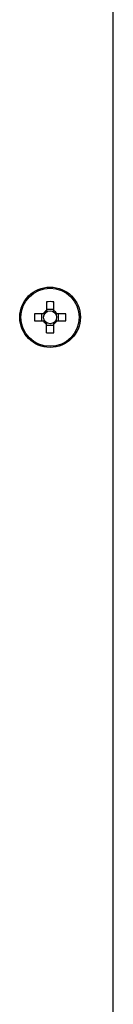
# Model space of a CAD drawing. Header units: millimetres. Extents: x 0 to 2500, y 0 to 2200.
# Tile 52 of 67: x 1918 to 1936, y 1227 to 1422. Entities that reach past the tile are written whole.
import ezdxf

# ---------------------------------------------------------------- set-up
doc = ezdxf.new("R2010")
doc.units = ezdxf.units.MM
doc.header["$LTSCALE"] = 143.407407
doc.layers.add('00_COMPONENTS', color=7, linetype='CONTINUOUS')

msp = doc.modelspace()

# ---------------------------------------------------------------- linework, layer by layer
at = {"layer": '00_COMPONENTS', "color": 7, "linetype": 'CONTINUOUS'}
for p, q in [((1936.24, 523.14), (1936.24, 1447.14)), ((1923.03, 1366.23), (1923.03, 1364.2)), ((1924.45, 1364.2), (1924.45, 1366.23)), ((1922.67, 1363.85), (1920.64, 1363.85)), ((1922.11, 1362.43), (1922.11, 1363.85)), ((1923.03, 1364.76), (1924.45, 1364.76)), ((1926.83, 1363.85), (1924.8, 1363.85)), ((1925.36, 1363.85), (1925.36, 1362.43)), ((1920.64, 1362.43), (1922.67, 1362.43)), ((1923.03, 1360.05), (1923.03, 1362.07)), ((1924.45, 1360.05), (1924.45, 1362.07)), ((1924.8, 1362.43), (1926.83, 1362.43)), ((1924.45, 1361.51), (1923.03, 1361.51))]:
    msp.add_line(p, q, dxfattribs=at)
for radius in [6, 5.77, 1.28]:
    msp.add_circle((1923.74, 1363.14), radius, dxfattribs=at)
for centre, radius, start, end in [((1923.74, 1344.11), 22.13, 88.1615, 91.8385), ((1942.76, 1363.14), 22.13, 178.162, 180.0009), ((1923.74, 1363.14), 1.51, 117.9589, 152.0411), ((1923.74, 1363.14), 1.51, 27.9589, 62.0411), ((1904.71, 1363.14), 22.13, 359.9991, 1.838), ((1942.76, 1363.14), 22.13, 179.9991, 181.838), ((1923.74, 1363.14), 1.51, 207.9589, 242.0411), ((1923.74, 1363.14), 1.51, 297.9589, 332.0411), ((1904.71, 1363.14), 22.13, 358.162, 0.0009), ((1923.74, 1382.16), 22.13, 268.1615, 271.8385)]:
    msp.add_arc(centre, radius, start, end, dxfattribs=at)

doc.saveas('drawing.dxf')
